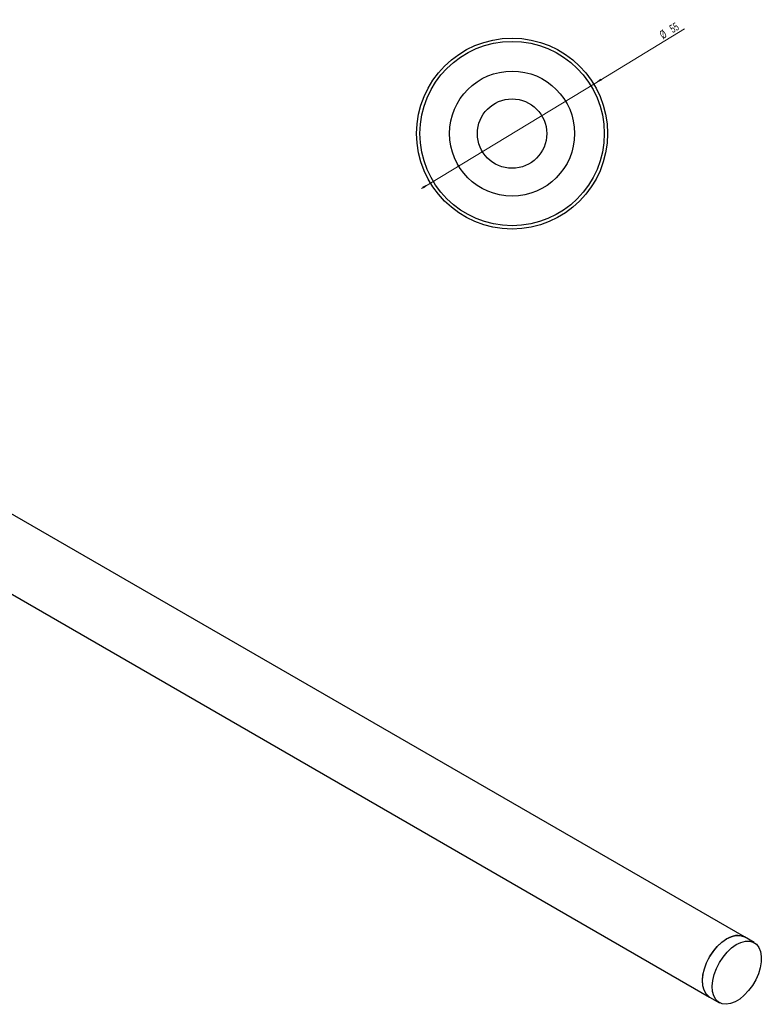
# Model space of a CAD drawing. Header units: millimetres. Extents: x -375 to 248, y 25 to 317.
# Tile 2 of 2: x 34 to 248, y 25 to 309. Entities that reach past the tile are written whole.
import ezdxf

# ---------------------------------------------------------------- set-up
doc = ezdxf.new("R2010")
doc.units = ezdxf.units.MM
doc.styles.add('SLDTEXTSTYLE0', font='TXT', dxfattribs={"width": 0.605})
doc.dimstyles.new('SLDDIMSTYLE1', dxfattribs={"dimtxt": 2.311487, "dimasz": 2.5, "dimexe": 0, "dimexo": 0.0625, "dimgap": 0.577872, "dimtad": 1, "dimrnd": 1e-09, "dimzin": 12, "dimdsep": 46, "dimtxsty": 'SLDTEXTSTYLE0', "dimsah": 1, "dimcen": 0, "dimadec": 0, "dimazin": 3, "dimtfac": 1, "dimtmove": 0, "dimatfit": 3, "dimfxl": 1, "dimfrac": 2, "dimtolj": 1, "dimtzin": 12, "dimarcsym": 0})

# ---------------------------------------------------------------- blocks, each defined once
blk = doc.blocks.new('_D_1')
at = {"color": 7, "linetype": 'Continuous', "lineweight": 18}
for p, q in [((199.31, 290.32), (225.46, 306.2)), ((199.31, 290.32), (152.29, 261.79)), ((152.29, 261.79), (149.72, 260.23))]:
    blk.add_line(p, q, dxfattribs=at)
for points in [[(199.31, 290.32), (201.6, 291.36), (201.28, 291.89)], [(152.29, 261.79), (149.99, 260.76), (150.31, 260.23)]]:
    blk.add_solid(points, dxfattribs=at)
at = {"color": 7, "linetype": 'Continuous', "lineweight": 18, "char_height": 2.381, "attachment_point": 1, "rotation": 31.2526, "style": 'SLDTEXTSTYLE0'}
for s, insert in [('%%c', (217.97, 305.24)), ('55', (220.86, 306.99))]:
    blk.add_mtext(s, dxfattribs=dict(at, insert=insert))

msp = doc.modelspace()

# ---------------------------------------------------------------- linework, layer by layer
at = {"color": 7, "linetype": 'Continuous', "lineweight": 25}
for p, q in [((242.692, 44.611), (-33.08, 203.81)), ((-43.079, 186.489), (232.693, 27.29)), ((245.52, 42.978), (242.692, 44.611)), ((232.693, 27.29), (235.521, 25.657))]:
    msp.add_line(p, q, dxfattribs=at)
at = {"color": 7, "linetype": 'Continuous', "lineweight": 25, "flags": 128}
for points in [[(232.693, 27.29), (232.468, 27.431), (231.661, 28.206), (231.071, 29.261), (230.721, 30.558), (230.623, 32.049), (230.78, 33.682), (231.187, 35.396), (231.83, 37.131), (232.684, 38.823), (233.719, 40.411), (234.898, 41.837), (236.178, 43.051), (237.512, 44.009), (238.853, 44.675), (240.152, 45.026), (241.362, 45.048), (242.44, 44.742), (242.692, 44.611)], [(241.372, 26.703), (240.028, 25.887), (238.702, 25.377), (237.442, 25.189), (236.293, 25.332), (235.297, 25.799), (234.489, 26.574), (233.9, 27.629), (233.55, 28.925), (233.451, 30.417), (233.609, 32.049), (234.016, 33.764), (234.658, 35.498), (235.512, 37.19), (236.547, 38.778), (237.726, 40.205), (239.006, 41.419), (240.34, 42.376), (241.681, 43.042), (242.981, 43.393), (244.191, 43.415), (245.268, 43.109), (246.174, 42.485), (246.876, 41.566), (247.348, 40.385), (247.573, 38.985), (247.543, 37.416), (247.26, 35.735), (246.733, 34.002), (245.981, 32.281), (245.032, 30.634), (243.92, 29.12), (242.685, 27.793), (241.372, 26.703)]]:
    msp.add_lwpolyline(points, dxfattribs=at)
at = {"color": 144, "linetype": 'Continuous', "lineweight": 18, "flags": 128}
msp.add_lwpolyline([(232.693, 27.29), (232.348, 27.518), (231.569, 28.332), (231.01, 29.422), (230.693, 30.748), (230.629, 32.261), (230.821, 33.908), (231.26, 35.629), (231.932, 37.361), (232.813, 39.043), (233.869, 40.612), (235.064, 42.013), (236.354, 43.195), (237.692, 44.116)], dxfattribs=at)
at = {"color": 7, "linetype": 'Continuous', "lineweight": 25}
for radius in [27.5, 26.559, 18, 10]:
    msp.add_circle((175.796, 276.056), radius, dxfattribs=at)
at = {"color": 144, "linetype": 'Continuous', "lineweight": 18}
msp.add_arc((240.598, 40.269), 4.821, 64.25027, 127.06018, dxfattribs=at)

# ---------------------------------------------------------------- dimensions: what is measured, and where the dimension line sits
at = {"color": 7, "linetype": 'Continuous', "lineweight": 18}
dim = msp.add_diameter_dim_2p(p1=(199.306, 290.324), p2=(152.287, 261.789), dimstyle='SLDDIMSTYLE1', dxfattribs=at)
dim.commit()
dim.dimension.update_dxf_attribs({"geometry": '_D_1', "text_midpoint": (222.543, 304.426), "dimtype": 163})

doc.saveas('drawing.dxf')
